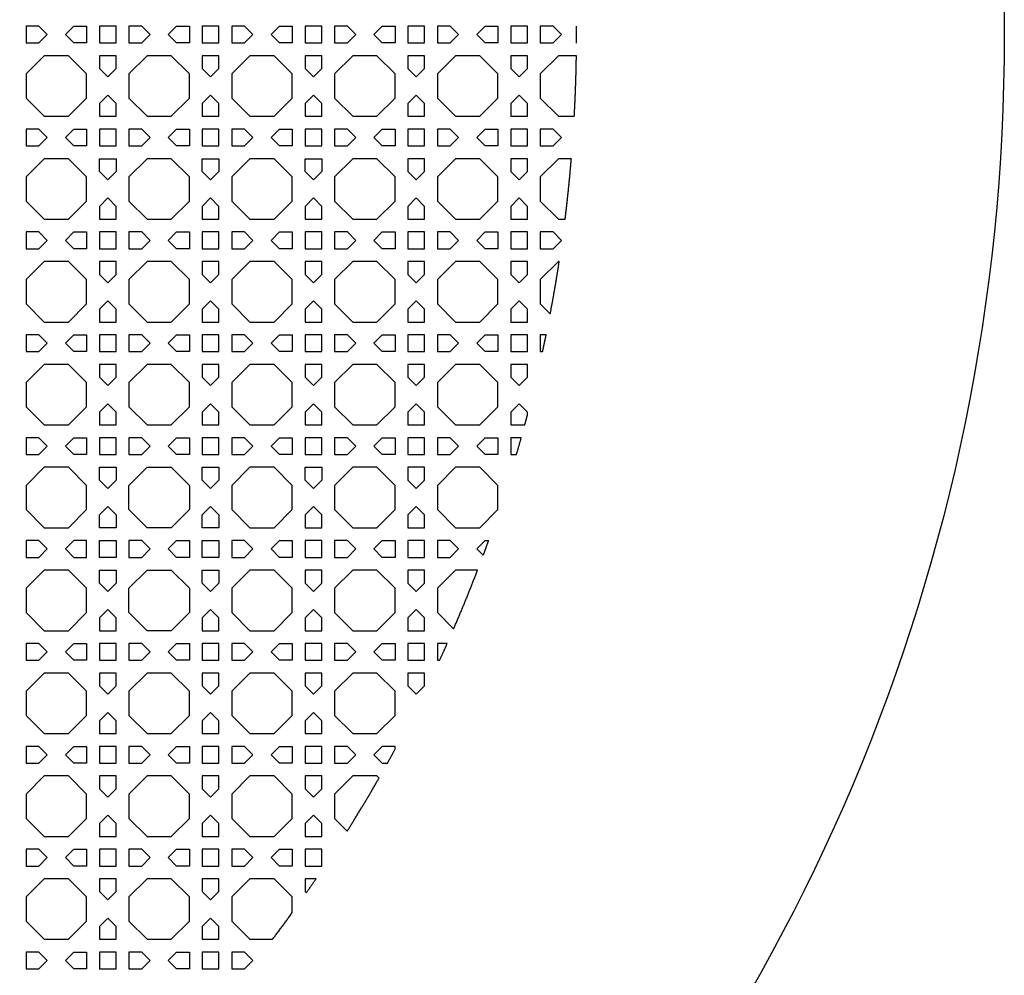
# Model space of a CAD drawing. Header units: millimetres. Extents: x 1204 to 5247, y 17 to 1217.
# Tile 16 of 53: x 3206 to 3437, y 547 to 771. Entities that reach past the tile are written whole.
import ezdxf

# ---------------------------------------------------------------- set-up
doc = ezdxf.new("R2010")
doc.units = ezdxf.units.MM
doc.header["$LTSCALE"] = 50
doc.layers.add('PATTERN', color=252, linetype='Continuous', true_color=0x696969)
doc.layers.add('PERIMETRO', color=7, linetype='Continuous', true_color=0x000000)

msp = doc.modelspace()

# ---------------------------------------------------------------- linework, layer by layer
at = {"layer": 'PATTERN'}
for points in [[(3210.82, 768.99), (3207.83, 768.99), (3207.83, 765.09), (3210.82, 765.09), (3212.78, 767.04)], [(3218.97, 768.99), (3221.97, 768.99), (3221.97, 765.09), (3218.97, 765.09), (3217.02, 767.04)], [(3228.87, 768.99), (3224.97, 768.99), (3224.97, 765.09), (3228.87, 765.09)], [(3234.87, 768.99), (3231.87, 768.99), (3231.87, 765.09), (3234.87, 765.09), (3236.82, 767.04)], [(3243.01, 768.99), (3246.01, 768.99), (3246.01, 765.09), (3243.01, 765.09), (3241.06, 767.04)], [(3252.91, 768.99), (3249.01, 768.99), (3249.01, 765.09), (3252.91, 765.09)], [(3258.91, 768.99), (3255.91, 768.99), (3255.91, 765.09), (3258.91, 765.09), (3260.86, 767.04)], [(3267.06, 768.99), (3270.05, 768.99), (3270.05, 765.09), (3267.06, 765.09), (3265.1, 767.04)], [(3276.96, 768.99), (3273.05, 768.99), (3273.05, 765.09), (3276.96, 765.09)], [(3282.95, 768.99), (3279.96, 768.99), (3279.96, 765.09), (3282.95, 765.09), (3284.9, 767.04)], [(3291.1, 768.99), (3294.09, 768.99), (3294.09, 765.09), (3291.1, 765.09), (3289.14, 767.04)], [(3301, 768.99), (3297.09, 768.99), (3297.09, 765.09), (3301, 765.09)], [(3306.99, 768.99), (3304, 768.99), (3304, 765.09), (3306.99, 765.09), (3308.94, 767.04)], [(3315.14, 768.99), (3318.13, 768.99), (3318.13, 765.09), (3315.14, 765.09), (3313.19, 767.04)], [(3325.04, 768.99), (3321.13, 768.99), (3321.13, 765.09), (3325.04, 765.09)], [(3331.03, 768.99), (3328.04, 768.99), (3328.04, 765.09), (3331.03, 765.09), (3332.99, 767.04)], [(3212.07, 762.09), (3207.83, 757.85), (3207.83, 752.19), (3212.07, 747.95), (3217.73, 747.95), (3221.97, 752.19), (3221.97, 757.85), (3217.73, 762.09)], [(3228.87, 759.09), (3228.87, 762.09), (3224.97, 762.09), (3224.97, 759.09), (3226.92, 757.14)], [(3236.11, 762.09), (3231.87, 757.85), (3231.87, 752.19), (3236.11, 747.95), (3241.77, 747.95), (3246.01, 752.19), (3246.01, 757.85), (3241.77, 762.09)], [(3252.91, 759.09), (3252.91, 762.09), (3249.01, 762.09), (3249.01, 759.09), (3250.96, 757.14)], [(3260.15, 762.09), (3255.91, 757.85), (3255.91, 752.19), (3260.15, 747.95), (3265.81, 747.95), (3270.05, 752.19), (3270.05, 757.85), (3265.81, 762.09)], [(3276.96, 759.09), (3276.96, 762.09), (3273.05, 762.09), (3273.05, 759.09), (3275, 757.14)], [(3284.19, 762.09), (3279.96, 757.85), (3279.96, 752.19), (3284.19, 747.95), (3289.85, 747.95), (3294.09, 752.19), (3294.09, 757.85), (3289.85, 762.09)], [(3301, 759.09), (3301, 762.09), (3297.09, 762.09), (3297.09, 759.09), (3299.04, 757.14)], [(3308.23, 762.09), (3304, 757.85), (3304, 752.19), (3308.23, 747.95), (3313.9, 747.95), (3318.13, 752.19), (3318.13, 757.85), (3313.9, 762.09)], [(3325.04, 759.09), (3325.04, 762.09), (3321.13, 762.09), (3321.13, 759.09), (3323.09, 757.14)], [(3224.97, 750.94), (3224.97, 747.95), (3228.87, 747.95), (3228.87, 750.94), (3226.92, 752.9)], [(3249.01, 750.94), (3249.01, 747.95), (3252.91, 747.95), (3252.91, 750.94), (3250.96, 752.9)], [(3273.05, 750.94), (3273.05, 747.95), (3276.96, 747.95), (3276.96, 750.94), (3275, 752.9)], [(3297.09, 750.94), (3297.09, 747.95), (3301, 747.95), (3301, 750.94), (3299.04, 752.9)], [(3321.13, 750.94), (3321.13, 747.95), (3325.04, 747.95), (3325.04, 750.94), (3323.09, 752.9)], [(3207.83, 741.04), (3210.82, 741.04), (3212.78, 743), (3210.82, 744.95), (3207.83, 744.95)], [(3218.97, 741.04), (3217.02, 743), (3218.97, 744.95), (3221.97, 744.95), (3221.97, 741.04)], [(3228.87, 741.04), (3228.87, 744.95), (3224.97, 744.95), (3224.97, 741.04)], [(3234.87, 744.95), (3231.87, 744.95), (3231.87, 741.04), (3234.87, 741.04), (3236.82, 743)], [(3243.01, 744.95), (3246.01, 744.95), (3246.01, 741.04), (3243.01, 741.04), (3241.06, 743)], [(3252.91, 744.95), (3249.01, 744.95), (3249.01, 741.04), (3252.91, 741.04)], [(3258.91, 744.95), (3255.91, 744.95), (3255.91, 741.04), (3258.91, 741.04), (3260.86, 743)], [(3267.06, 744.95), (3270.05, 744.95), (3270.05, 741.04), (3267.06, 741.04), (3265.1, 743)], [(3276.96, 744.95), (3273.05, 744.95), (3273.05, 741.04), (3276.96, 741.04)], [(3282.95, 744.95), (3279.96, 744.95), (3279.96, 741.04), (3282.95, 741.04), (3284.9, 743)], [(3291.1, 744.95), (3294.09, 744.95), (3294.09, 741.04), (3291.1, 741.04), (3289.14, 743)], [(3301, 744.95), (3297.09, 744.95), (3297.09, 741.04), (3301, 741.04)], [(3306.99, 744.95), (3304, 744.95), (3304, 741.04), (3306.99, 741.04), (3308.94, 743)], [(3315.14, 744.95), (3318.13, 744.95), (3318.13, 741.04), (3315.14, 741.04), (3313.19, 743)], [(3325.04, 744.95), (3321.13, 744.95), (3321.13, 741.04), (3325.04, 741.04)], [(3331.03, 744.95), (3328.04, 744.95), (3328.04, 741.04), (3331.03, 741.04), (3332.99, 743)], [(3221.97, 728.14), (3221.97, 733.81), (3217.73, 738.04), (3212.07, 738.04), (3207.83, 733.81), (3207.83, 728.14), (3212.07, 723.91), (3217.73, 723.91)], [(3228.87, 735.05), (3226.92, 733.1), (3224.97, 735.05), (3224.97, 738.04), (3228.87, 738.04)], [(3236.11, 738.04), (3231.87, 733.81), (3231.87, 728.14), (3236.11, 723.91), (3241.77, 723.91), (3246.01, 728.14), (3246.01, 733.81), (3241.77, 738.04)], [(3249.01, 735.05), (3249.01, 738.04), (3252.91, 738.04), (3252.91, 735.05), (3250.96, 733.1)], [(3270.05, 728.14), (3270.05, 733.81), (3265.81, 738.04), (3260.15, 738.04), (3255.91, 733.81), (3255.91, 728.14), (3260.15, 723.91), (3265.81, 723.91)], [(3273.05, 735.05), (3273.05, 738.04), (3276.96, 738.04), (3276.96, 735.05), (3275, 733.1)], [(3284.19, 738.04), (3279.96, 733.81), (3279.96, 728.14), (3284.19, 723.91), (3289.85, 723.91), (3294.09, 728.14), (3294.09, 733.81), (3289.85, 738.04)], [(3301, 735.05), (3301, 738.04), (3297.09, 738.04), (3297.09, 735.05), (3299.04, 733.1)], [(3308.23, 738.04), (3304, 733.81), (3304, 728.14), (3308.23, 723.91), (3313.9, 723.91), (3318.13, 728.14), (3318.13, 733.81), (3313.9, 738.04)], [(3325.04, 735.05), (3325.04, 738.04), (3321.13, 738.04), (3321.13, 735.05), (3323.09, 733.1)], [(3228.87, 726.9), (3226.92, 728.85), (3224.97, 726.9), (3224.97, 723.91), (3228.87, 723.91)], [(3249.01, 726.9), (3249.01, 723.91), (3252.91, 723.91), (3252.91, 726.9), (3250.96, 728.85)], [(3273.05, 726.9), (3273.05, 723.91), (3276.96, 723.91), (3276.96, 726.9), (3275, 728.85)], [(3297.09, 726.9), (3297.09, 723.91), (3301, 723.91), (3301, 726.9), (3299.04, 728.85)], [(3321.13, 726.9), (3321.13, 723.91), (3325.04, 723.91), (3325.04, 726.9), (3323.09, 728.85)], [(3210.82, 720.91), (3207.83, 720.91), (3207.83, 717), (3210.82, 717), (3212.78, 718.95)], [(3218.97, 717), (3217.02, 718.95), (3218.97, 720.91), (3221.97, 720.91), (3221.97, 717)], [(3224.97, 717), (3228.87, 717), (3228.87, 720.91), (3224.97, 720.91)], [(3231.87, 717), (3234.87, 717), (3236.82, 718.95), (3234.87, 720.91), (3231.87, 720.91)], [(3246.01, 720.91), (3246.01, 717), (3243.01, 717), (3241.06, 718.95), (3243.01, 720.91)], [(3252.91, 720.91), (3249.01, 720.91), (3249.01, 717), (3252.91, 717)], [(3260.86, 718.95), (3258.91, 720.91), (3255.91, 720.91), (3255.91, 717), (3258.91, 717)], [(3267.06, 720.91), (3270.05, 720.91), (3270.05, 717), (3267.06, 717), (3265.1, 718.95)], [(3276.96, 720.91), (3273.05, 720.91), (3273.05, 717), (3276.96, 717)], [(3282.95, 720.91), (3279.96, 720.91), (3279.96, 717), (3282.95, 717), (3284.9, 718.95)], [(3291.1, 720.91), (3294.09, 720.91), (3294.09, 717), (3291.1, 717), (3289.14, 718.95)], [(3301, 720.91), (3297.09, 720.91), (3297.09, 717), (3301, 717)], [(3306.99, 720.91), (3304, 720.91), (3304, 717), (3306.99, 717), (3308.94, 718.95)], [(3315.14, 720.91), (3318.13, 720.91), (3318.13, 717), (3315.14, 717), (3313.19, 718.95)], [(3325.04, 720.91), (3321.13, 720.91), (3321.13, 717), (3325.04, 717)], [(3331.03, 720.91), (3328.04, 720.91), (3328.04, 717), (3331.03, 717), (3332.99, 718.95)], [(3212.07, 714), (3207.83, 709.77), (3207.83, 704.1), (3212.07, 699.87), (3217.73, 699.87), (3221.97, 704.1), (3221.97, 709.77), (3217.73, 714)], [(3224.97, 714), (3224.97, 711.01), (3226.92, 709.06), (3228.87, 711.01), (3228.87, 714)], [(3241.77, 714), (3236.11, 714), (3231.87, 709.77), (3231.87, 704.1), (3236.11, 699.87), (3241.77, 699.87), (3246.01, 704.1), (3246.01, 709.77)], [(3252.91, 711.01), (3252.91, 714), (3249.01, 714), (3249.01, 711.01), (3250.96, 709.06)], [(3260.15, 714), (3255.91, 709.77), (3255.91, 704.1), (3260.15, 699.87), (3265.81, 699.87), (3270.05, 704.1), (3270.05, 709.77), (3265.81, 714)], [(3276.96, 711.01), (3276.96, 714), (3273.05, 714), (3273.05, 711.01), (3275, 709.06)], [(3284.19, 714), (3279.96, 709.77), (3279.96, 704.1), (3284.19, 699.87), (3289.85, 699.87), (3294.09, 704.1), (3294.09, 709.77), (3289.85, 714)], [(3301, 711.01), (3301, 714), (3297.09, 714), (3297.09, 711.01), (3299.04, 709.06)], [(3308.23, 714), (3304, 709.77), (3304, 704.1), (3308.23, 699.87), (3313.9, 699.87), (3318.13, 704.1), (3318.13, 709.77), (3313.9, 714)], [(3325.04, 711.01), (3325.04, 714), (3321.13, 714), (3321.13, 711.01), (3323.09, 709.06)], [(3226.92, 704.81), (3224.97, 702.86), (3224.97, 699.87), (3228.87, 699.87), (3228.87, 702.86)], [(3249.01, 702.86), (3249.01, 699.87), (3252.91, 699.87), (3252.91, 702.86), (3250.96, 704.81)], [(3273.05, 702.86), (3273.05, 699.87), (3276.96, 699.87), (3276.96, 702.86), (3275, 704.81)], [(3297.09, 702.86), (3297.09, 699.87), (3301, 699.87), (3301, 702.86), (3299.04, 704.81)], [(3321.13, 702.86), (3321.13, 699.87), (3325.04, 699.87), (3325.04, 702.86), (3323.09, 704.81)], [(3210.82, 696.87), (3207.83, 696.87), (3207.83, 692.96), (3210.82, 692.96), (3212.78, 694.91)], [(3218.97, 692.96), (3217.02, 694.91), (3218.97, 696.87), (3221.97, 696.87), (3221.97, 692.96)], [(3228.87, 692.96), (3228.87, 696.87), (3224.97, 696.87), (3224.97, 692.96)], [(3234.87, 696.87), (3231.87, 696.87), (3231.87, 692.96), (3234.87, 692.96), (3236.82, 694.91)], [(3243.01, 696.87), (3246.01, 696.87), (3246.01, 692.96), (3243.01, 692.96), (3241.06, 694.91)], [(3252.91, 696.87), (3249.01, 696.87), (3249.01, 692.96), (3252.91, 692.96)], [(3258.91, 696.87), (3255.91, 696.87), (3255.91, 692.96), (3258.91, 692.96), (3260.86, 694.91)], [(3267.06, 696.87), (3270.05, 696.87), (3270.05, 692.96), (3267.06, 692.96), (3265.1, 694.91)], [(3276.96, 696.87), (3273.05, 696.87), (3273.05, 692.96), (3276.96, 692.96)], [(3282.95, 696.87), (3279.96, 696.87), (3279.96, 692.96), (3282.95, 692.96), (3284.9, 694.91)], [(3291.1, 696.87), (3294.09, 696.87), (3294.09, 692.96), (3291.1, 692.96), (3289.14, 694.91)], [(3301, 696.87), (3297.09, 696.87), (3297.09, 692.96), (3301, 692.96)], [(3306.99, 696.87), (3304, 696.87), (3304, 692.96), (3306.99, 692.96), (3308.94, 694.91)], [(3315.14, 696.87), (3318.13, 696.87), (3318.13, 692.96), (3315.14, 692.96), (3313.19, 694.91)], [(3325.04, 696.87), (3321.13, 696.87), (3321.13, 692.96), (3325.04, 692.96)], [(3212.07, 689.96), (3207.83, 685.72), (3207.83, 680.06), (3212.07, 675.82), (3217.73, 675.82), (3221.97, 680.06), (3221.97, 685.72), (3217.73, 689.96)], [(3228.87, 686.97), (3228.87, 689.96), (3224.97, 689.96), (3224.97, 686.97), (3226.92, 685.01)], [(3236.11, 689.96), (3231.87, 685.72), (3231.87, 680.06), (3236.11, 675.82), (3241.77, 675.82), (3246.01, 680.06), (3246.01, 685.72), (3241.77, 689.96)], [(3252.91, 686.97), (3252.91, 689.96), (3249.01, 689.96), (3249.01, 686.97), (3250.96, 685.01)], [(3260.15, 689.96), (3255.91, 685.72), (3255.91, 680.06), (3260.15, 675.82), (3265.81, 675.82), (3270.05, 680.06), (3270.05, 685.72), (3265.81, 689.96)], [(3276.96, 686.97), (3276.96, 689.96), (3273.05, 689.96), (3273.05, 686.97), (3275, 685.01)], [(3284.19, 689.96), (3279.96, 685.72), (3279.96, 680.06), (3284.19, 675.82), (3289.85, 675.82), (3294.09, 680.06), (3294.09, 685.72), (3289.85, 689.96)], [(3301, 686.97), (3301, 689.96), (3297.09, 689.96), (3297.09, 686.97), (3299.04, 685.01)], [(3308.23, 689.96), (3304, 685.72), (3304, 680.06), (3308.23, 675.82), (3313.9, 675.82), (3318.13, 680.06), (3318.13, 685.72), (3313.9, 689.96)], [(3325.04, 686.97), (3325.04, 689.96), (3321.13, 689.96), (3321.13, 686.97), (3323.09, 685.01)], [(3224.97, 675.82), (3228.87, 675.82), (3228.87, 678.82), (3226.92, 680.77), (3224.97, 678.82)], [(3249.01, 678.82), (3249.01, 675.82), (3252.91, 675.82), (3252.91, 678.82), (3250.96, 680.77)], [(3273.05, 678.82), (3273.05, 675.82), (3276.96, 675.82), (3276.96, 678.82), (3275, 680.77)], [(3297.09, 678.82), (3297.09, 675.82), (3301, 675.82), (3301, 678.82), (3299.04, 680.77)], [(3210.82, 672.82), (3207.83, 672.82), (3207.83, 668.92), (3210.82, 668.92), (3212.78, 670.87)], [(3218.97, 668.92), (3217.02, 670.87), (3218.97, 672.82), (3221.97, 672.82), (3221.97, 668.92)], [(3228.87, 668.92), (3228.87, 672.82), (3224.97, 672.82), (3224.97, 668.92)], [(3234.87, 672.82), (3231.87, 672.82), (3231.87, 668.92), (3234.87, 668.92), (3236.82, 670.87)], [(3243.01, 672.82), (3246.01, 672.82), (3246.01, 668.92), (3243.01, 668.92), (3241.06, 670.87)], [(3252.91, 672.82), (3249.01, 672.82), (3249.01, 668.92), (3252.91, 668.92)], [(3258.91, 672.82), (3255.91, 672.82), (3255.91, 668.92), (3258.91, 668.92), (3260.86, 670.87)], [(3267.06, 672.82), (3270.05, 672.82), (3270.05, 668.92), (3267.06, 668.92), (3265.1, 670.87)], [(3276.96, 672.82), (3273.05, 672.82), (3273.05, 668.92), (3276.96, 668.92)], [(3282.95, 672.82), (3279.96, 672.82), (3279.96, 668.92), (3282.95, 668.92), (3284.9, 670.87)], [(3291.1, 672.82), (3294.09, 672.82), (3294.09, 668.92), (3291.1, 668.92), (3289.14, 670.87)], [(3301, 672.82), (3297.09, 672.82), (3297.09, 668.92), (3301, 668.92)], [(3306.99, 672.82), (3304, 672.82), (3304, 668.92), (3306.99, 668.92), (3308.94, 670.87)], [(3315.14, 672.82), (3318.13, 672.82), (3318.13, 668.92), (3315.14, 668.92), (3313.19, 670.87)], [(3212.07, 651.78), (3217.73, 651.78), (3221.97, 656.02), (3221.97, 661.68), (3217.73, 665.92), (3212.07, 665.92), (3207.83, 661.68), (3207.83, 656.02)], [(3226.92, 660.97), (3224.97, 662.93), (3224.97, 665.92), (3228.87, 665.92), (3228.87, 662.93)], [(3246.01, 661.68), (3246.01, 656.02), (3241.77, 651.78), (3236.11, 651.78), (3231.87, 656.02), (3231.87, 661.68), (3236.11, 665.92), (3241.77, 665.92)], [(3249.01, 662.93), (3249.01, 665.92), (3252.91, 665.92), (3252.91, 662.93), (3250.96, 660.97)], [(3265.81, 651.78), (3270.05, 656.02), (3270.05, 661.68), (3265.81, 665.92), (3260.15, 665.92), (3255.91, 661.68), (3255.91, 656.02), (3260.15, 651.78)], [(3273.05, 662.93), (3273.05, 665.92), (3276.96, 665.92), (3276.96, 662.93), (3275, 660.97)], [(3284.19, 665.92), (3279.96, 661.68), (3279.96, 656.02), (3284.19, 651.78), (3289.85, 651.78), (3294.09, 656.02), (3294.09, 661.68), (3289.85, 665.92)], [(3301, 662.93), (3301, 665.92), (3297.09, 665.92), (3297.09, 662.93), (3299.04, 660.97)], [(3308.23, 665.92), (3304, 661.68), (3304, 656.02), (3308.23, 651.78), (3313.9, 651.78), (3318.13, 656.02), (3318.13, 661.68), (3313.9, 665.92)], [(3228.87, 654.78), (3228.87, 651.78), (3224.97, 651.78), (3224.97, 654.78), (3226.92, 656.73)], [(3252.91, 654.78), (3252.91, 651.78), (3249.01, 651.78), (3249.01, 654.78), (3250.96, 656.73)], [(3273.05, 654.78), (3273.05, 651.78), (3276.96, 651.78), (3276.96, 654.78), (3275, 656.73)], [(3297.09, 654.78), (3297.09, 651.78), (3301, 651.78), (3301, 654.78), (3299.04, 656.73)], [(3210.82, 648.78), (3207.83, 648.78), (3207.83, 644.88), (3210.82, 644.88), (3212.78, 646.83)], [(3217.02, 646.83), (3218.97, 644.88), (3221.97, 644.88), (3221.97, 648.78), (3218.97, 648.78)], [(3228.87, 644.88), (3224.97, 644.88), (3224.97, 648.78), (3228.87, 648.78)], [(3236.82, 646.83), (3234.87, 648.78), (3231.87, 648.78), (3231.87, 644.88), (3234.87, 644.88)], [(3243.01, 648.78), (3246.01, 648.78), (3246.01, 644.88), (3243.01, 644.88), (3241.06, 646.83)], [(3249.01, 648.78), (3252.91, 648.78), (3252.91, 644.88), (3249.01, 644.88)], [(3258.91, 648.78), (3255.91, 648.78), (3255.91, 644.88), (3258.91, 644.88), (3260.86, 646.83)], [(3267.06, 648.78), (3270.05, 648.78), (3270.05, 644.88), (3267.06, 644.88), (3265.1, 646.83)], [(3276.96, 648.78), (3273.05, 648.78), (3273.05, 644.88), (3276.96, 644.88)], [(3282.95, 648.78), (3279.96, 648.78), (3279.96, 644.88), (3282.95, 644.88), (3284.9, 646.83)], [(3291.1, 648.78), (3294.09, 648.78), (3294.09, 644.88), (3291.1, 644.88), (3289.14, 646.83)], [(3301, 648.78), (3297.09, 648.78), (3297.09, 644.88), (3301, 644.88)], [(3306.99, 648.78), (3304, 648.78), (3304, 644.88), (3306.99, 644.88), (3308.94, 646.83)], [(3212.07, 641.88), (3207.83, 637.64), (3207.83, 631.98), (3212.07, 627.74), (3217.73, 627.74), (3221.97, 631.98), (3221.97, 637.64), (3217.73, 641.88)], [(3224.97, 638.88), (3224.97, 641.88), (3228.87, 641.88), (3228.87, 638.88), (3226.92, 636.93)], [(3246.01, 631.98), (3241.77, 627.74), (3236.11, 627.74), (3231.87, 631.98), (3231.87, 637.64), (3236.11, 641.88), (3241.77, 641.88), (3246.01, 637.64)], [(3249.01, 638.88), (3249.01, 641.88), (3252.91, 641.88), (3252.91, 638.88), (3250.96, 636.93)], [(3260.15, 641.88), (3255.91, 637.64), (3255.91, 631.98), (3260.15, 627.74), (3265.81, 627.74), (3270.05, 631.98), (3270.05, 637.64), (3265.81, 641.88)], [(3276.96, 638.88), (3276.96, 641.88), (3273.05, 641.88), (3273.05, 638.88), (3275, 636.93)], [(3284.19, 641.88), (3279.96, 637.64), (3279.96, 631.98), (3284.19, 627.74), (3289.85, 627.74), (3294.09, 631.98), (3294.09, 637.64), (3289.85, 641.88)], [(3301, 638.88), (3301, 641.88), (3297.09, 641.88), (3297.09, 638.88), (3299.04, 636.93)], [(3224.97, 630.73), (3224.97, 627.74), (3228.87, 627.74), (3228.87, 630.73), (3226.92, 632.69)], [(3249.01, 630.73), (3249.01, 627.74), (3252.91, 627.74), (3252.91, 630.73), (3250.96, 632.69)], [(3273.05, 630.73), (3273.05, 627.74), (3276.96, 627.74), (3276.96, 630.73), (3275, 632.69)], [(3297.09, 630.73), (3297.09, 627.74), (3301, 627.74), (3301, 630.73), (3299.04, 632.69)], [(3210.82, 624.74), (3207.83, 624.74), (3207.83, 620.84), (3210.82, 620.84), (3212.78, 622.79)], [(3218.97, 624.74), (3221.97, 624.74), (3221.97, 620.84), (3218.97, 620.84), (3217.02, 622.79)], [(3228.87, 624.74), (3224.97, 624.74), (3224.97, 620.84), (3228.87, 620.84)], [(3236.82, 622.79), (3234.87, 624.74), (3231.87, 624.74), (3231.87, 620.84), (3234.87, 620.84)], [(3243.01, 624.74), (3246.01, 624.74), (3246.01, 620.84), (3243.01, 620.84), (3241.06, 622.79)], [(3252.91, 624.74), (3249.01, 624.74), (3249.01, 620.84), (3252.91, 620.84)], [(3258.91, 624.74), (3255.91, 624.74), (3255.91, 620.84), (3258.91, 620.84), (3260.86, 622.79)], [(3267.06, 624.74), (3270.05, 624.74), (3270.05, 620.84), (3267.06, 620.84), (3265.1, 622.79)], [(3276.96, 624.74), (3273.05, 624.74), (3273.05, 620.84), (3276.96, 620.84)], [(3282.95, 624.74), (3279.96, 624.74), (3279.96, 620.84), (3282.95, 620.84), (3284.9, 622.79)], [(3291.1, 624.74), (3294.09, 624.74), (3294.09, 620.84), (3291.1, 620.84), (3289.14, 622.79)], [(3301, 624.74), (3297.09, 624.74), (3297.09, 620.84), (3301, 620.84)], [(3212.07, 617.84), (3207.83, 613.6), (3207.83, 607.94), (3212.07, 603.7), (3217.73, 603.7), (3221.97, 607.94), (3221.97, 613.6), (3217.73, 617.84)], [(3228.87, 614.84), (3228.87, 617.84), (3224.97, 617.84), (3224.97, 614.84), (3226.92, 612.89)], [(3236.11, 617.84), (3231.87, 613.6), (3231.87, 607.94), (3236.11, 603.7), (3241.77, 603.7), (3246.01, 607.94), (3246.01, 613.6), (3241.77, 617.84)], [(3252.91, 614.84), (3252.91, 617.84), (3249.01, 617.84), (3249.01, 614.84), (3250.96, 612.89)], [(3260.15, 617.84), (3255.91, 613.6), (3255.91, 607.94), (3260.15, 603.7), (3265.81, 603.7), (3270.05, 607.94), (3270.05, 613.6), (3265.81, 617.84)], [(3276.96, 614.84), (3276.96, 617.84), (3273.05, 617.84), (3273.05, 614.84), (3275, 612.89)], [(3284.19, 617.84), (3279.96, 613.6), (3279.96, 607.94), (3284.19, 603.7), (3289.85, 603.7), (3294.09, 607.94), (3294.09, 613.6), (3289.85, 617.84)], [(3301, 614.84), (3301, 617.84), (3297.09, 617.84), (3297.09, 614.84), (3299.04, 612.89)], [(3224.97, 606.69), (3224.97, 603.7), (3228.87, 603.7), (3228.87, 606.69), (3226.92, 608.65)], [(3249.01, 606.69), (3249.01, 603.7), (3252.91, 603.7), (3252.91, 606.69), (3250.96, 608.65)], [(3273.05, 606.69), (3273.05, 603.7), (3276.96, 603.7), (3276.96, 606.69), (3275, 608.65)], [(3210.82, 600.7), (3207.83, 600.7), (3207.83, 596.79), (3210.82, 596.79), (3212.78, 598.75)], [(3218.97, 600.7), (3221.97, 600.7), (3221.97, 596.79), (3218.97, 596.79), (3217.02, 598.75)], [(3228.87, 600.7), (3224.97, 600.7), (3224.97, 596.79), (3228.87, 596.79)], [(3234.87, 600.7), (3231.87, 600.7), (3231.87, 596.79), (3234.87, 596.79), (3236.82, 598.75)], [(3243.01, 600.7), (3246.01, 600.7), (3246.01, 596.79), (3243.01, 596.79), (3241.06, 598.75)], [(3252.91, 600.7), (3249.01, 600.7), (3249.01, 596.79), (3252.91, 596.79)], [(3258.91, 600.7), (3255.91, 600.7), (3255.91, 596.79), (3258.91, 596.79), (3260.86, 598.75)], [(3267.06, 600.7), (3270.05, 600.7), (3270.05, 596.79), (3267.06, 596.79), (3265.1, 598.75)], [(3276.96, 600.7), (3273.05, 600.7), (3273.05, 596.79), (3276.96, 596.79)], [(3282.95, 600.7), (3279.96, 600.7), (3279.96, 596.79), (3282.95, 596.79), (3284.9, 598.75)], [(3212.07, 593.79), (3207.83, 589.56), (3207.83, 583.89), (3212.07, 579.66), (3217.73, 579.66), (3221.97, 583.89), (3221.97, 589.56), (3217.73, 593.79)], [(3228.87, 590.8), (3228.87, 593.79), (3224.97, 593.79), (3224.97, 590.8), (3226.92, 588.85)], [(3236.11, 593.79), (3231.87, 589.56), (3231.87, 583.89), (3236.11, 579.66), (3241.77, 579.66), (3246.01, 583.89), (3246.01, 589.56), (3241.77, 593.79)], [(3252.91, 590.8), (3252.91, 593.79), (3249.01, 593.79), (3249.01, 590.8), (3250.96, 588.85)], [(3260.15, 593.79), (3255.91, 589.56), (3255.91, 583.89), (3260.15, 579.66), (3265.81, 579.66), (3270.05, 583.89), (3270.05, 589.56), (3265.81, 593.79)], [(3276.96, 590.8), (3276.96, 593.79), (3273.05, 593.79), (3273.05, 590.8), (3275, 588.85)], [(3224.97, 582.65), (3224.97, 579.66), (3228.87, 579.66), (3228.87, 582.65), (3226.92, 584.6)], [(3249.01, 582.65), (3249.01, 579.66), (3252.91, 579.66), (3252.91, 582.65), (3250.96, 584.6)], [(3273.05, 582.65), (3273.05, 579.66), (3276.96, 579.66), (3276.96, 582.65), (3275, 584.6)], [(3210.82, 576.66), (3207.83, 576.66), (3207.83, 572.75), (3210.82, 572.75), (3212.78, 574.71)], [(3218.97, 576.66), (3221.97, 576.66), (3221.97, 572.75), (3218.97, 572.75), (3217.02, 574.71)], [(3228.87, 576.66), (3224.97, 576.66), (3224.97, 572.75), (3228.87, 572.75)], [(3234.87, 576.66), (3231.87, 576.66), (3231.87, 572.75), (3234.87, 572.75), (3236.82, 574.71)], [(3243.01, 576.66), (3246.01, 576.66), (3246.01, 572.75), (3243.01, 572.75), (3241.06, 574.71)], [(3252.91, 576.66), (3249.01, 576.66), (3249.01, 572.75), (3252.91, 572.75)], [(3258.91, 576.66), (3255.91, 576.66), (3255.91, 572.75), (3258.91, 572.75), (3260.86, 574.71)], [(3267.06, 576.66), (3270.05, 576.66), (3270.05, 572.75), (3267.06, 572.75), (3265.1, 574.71)], [(3276.96, 576.66), (3273.05, 576.66), (3273.05, 572.75), (3276.96, 572.75)], [(3212.07, 569.75), (3207.83, 565.52), (3207.83, 559.85), (3212.07, 555.62), (3217.73, 555.62), (3221.97, 559.85), (3221.97, 565.52), (3217.73, 569.75)], [(3228.87, 566.76), (3228.87, 569.75), (3224.97, 569.75), (3224.97, 566.76), (3226.92, 564.81)], [(3236.11, 569.75), (3231.87, 565.52), (3231.87, 559.85), (3236.11, 555.62), (3241.77, 555.62), (3246.01, 559.85), (3246.01, 565.52), (3241.77, 569.75)], [(3252.91, 566.76), (3252.91, 569.75), (3249.01, 569.75), (3249.01, 566.76), (3250.96, 564.81)], [(3224.97, 558.61), (3224.97, 555.62), (3228.87, 555.62), (3228.87, 558.61), (3226.92, 560.56)], [(3249.01, 558.61), (3249.01, 555.62), (3252.91, 555.62), (3252.91, 558.61), (3250.96, 560.56)], [(3210.82, 552.62), (3207.83, 552.62), (3207.83, 548.71), (3210.82, 548.71), (3212.78, 550.66)], [(3218.97, 552.62), (3221.97, 552.62), (3221.97, 548.71), (3218.97, 548.71), (3217.02, 550.66)], [(3228.87, 552.62), (3224.97, 552.62), (3224.97, 548.71), (3228.87, 548.71)], [(3234.87, 552.62), (3231.87, 552.62), (3231.87, 548.71), (3234.87, 548.71), (3236.82, 550.66)], [(3243.01, 552.62), (3246.01, 552.62), (3246.01, 548.71), (3243.01, 548.71), (3241.06, 550.66)], [(3252.91, 552.62), (3249.01, 552.62), (3249.01, 548.71), (3252.91, 548.71)], [(3258.91, 552.62), (3255.91, 552.62), (3255.91, 548.71), (3258.91, 548.71), (3260.86, 550.66)]]:
    msp.add_lwpolyline(points, close=True, dxfattribs=at)
for points in [[(3336.47, 762.09), (3332.27, 762.09), (3328.04, 757.85), (3328.04, 752.19), (3332.27, 747.95), (3335.98, 747.95)], [(3335.3, 738.04), (3332.27, 738.04), (3328.04, 733.81), (3328.04, 728.14), (3332.27, 723.91), (3333.84, 723.91)], [(3332.46, 714), (3332.27, 714), (3328.04, 709.77), (3328.04, 704.1), (3330.36, 701.78)], [(3329.4, 696.87), (3328.04, 696.87), (3328.04, 692.96), (3328.57, 692.96)], [(3325.04, 678.19), (3325.04, 678.82), (3323.09, 680.77), (3321.13, 678.82), (3321.13, 675.82), (3324.41, 675.82)], [(3323.58, 672.82), (3321.13, 672.82), (3321.13, 668.92), (3322.47, 668.92)], [(3314.67, 645.35), (3313.19, 646.83), (3315.14, 648.78), (3315.92, 648.78)], [(3313.36, 641.88), (3308.23, 641.88), (3304, 637.64), (3304, 631.98), (3307.78, 628.19)], [(3306.27, 624.74), (3304, 624.74), (3304, 620.84), (3304.5, 620.84)], [(3294.09, 600.04), (3294.09, 600.7), (3291.1, 600.7), (3289.14, 598.75), (3291.1, 596.79), (3292.31, 596.79)], [(3290.34, 593.31), (3289.85, 593.79), (3284.19, 593.79), (3279.96, 589.56), (3279.96, 583.89), (3282.92, 580.93)], [(3270.05, 561.85), (3270.05, 565.52), (3265.81, 569.75), (3260.15, 569.75), (3255.91, 565.52), (3255.91, 559.85), (3260.15, 555.62), (3265.43, 555.62)], [(3275.6, 569.75), (3273.05, 569.75), (3273.05, 566.76), (3273.34, 566.47)]]:
    msp.add_lwpolyline(points, dxfattribs=at)
for points, weights in [([(3336.5, 765.04), (3336.51, 767.04), (3336.5, 769.04)], [1, 0.99998367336, 1]), ([(3335.98, 747.95), (3336.37, 755.01), (3336.47, 762.09)], [1, 0.99979584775, 1]), ([(3333.84, 723.91), (3334.71, 730.96), (3335.3, 738.04)], [1, 0.999793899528, 0.999999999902]), ([(3330.36, 701.78), (3331.52, 707.87), (3332.46, 714)], [1, 0.999842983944, 1]), ([(3328.57, 692.96), (3329, 694.91), (3329.4, 696.87)], [1, 0.999983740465, 0.999999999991]), ([(3324.41, 675.82), (3324.73, 677.01), (3325.04, 678.19)], [1, 0.999993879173, 1]), ([(3322.47, 668.92), (3323.04, 670.87), (3323.58, 672.82)], [1, 0.999983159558, 0.999999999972]), ([(3315.92, 648.78), (3315.3, 647.06), (3314.67, 645.35)], [1, 0.99998636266, 1]), ([(3307.78, 628.19), (3310.72, 634.98), (3313.36, 641.88)], [1, 0.999777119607, 1]), ([(3304.5, 620.84), (3305.4, 622.78), (3306.27, 624.74)], [1, 0.999981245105, 0.999999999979]), ([(3292.31, 596.79), (3293.21, 598.41), (3294.09, 600.04)], [1, 0.999986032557, 0.99999999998]), ([(3282.92, 580.93), (3286.76, 587.04), (3290.34, 593.31)], [1, 0.999787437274, 1]), ([(3273.34, 566.47), (3274.48, 568.11), (3275.6, 569.75)], [1, 0.999983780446, 1]), ([(3265.43, 555.62), (3267.77, 558.71), (3270.05, 561.85)], [1, 0.999938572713, 0.999999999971])]:
    msp.add_rational_spline(points, weights, degree=2, dxfattribs=at)
at = {"layer": 'PERIMETRO'}
msp.add_circle((2986.5, 767.04), 450, dxfattribs=at)

doc.saveas('drawing.dxf')
